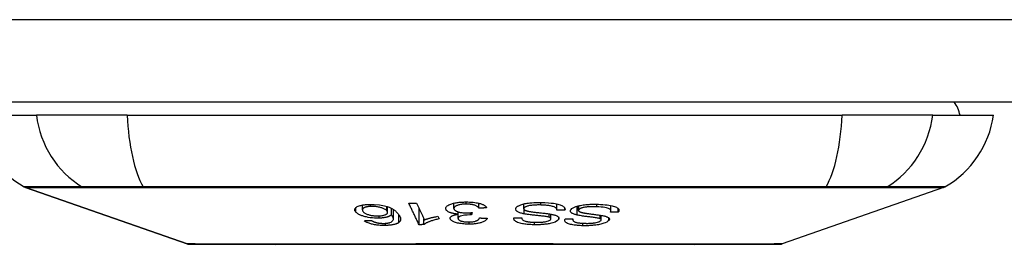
# Model space of a CAD drawing. Header units: inches. Extents: x 27 to 687, y 75 to 319.
# Tile 2 of 239: x 27.683 to 28.863, y 75.011 to 75.281. Entities that reach past the tile are written whole.
import ezdxf

# ---------------------------------------------------------------- set-up
doc = ezdxf.new("R2010")
doc.units = ezdxf.units.IN
doc.header["$MEASUREMENT"] = 0
doc.layers.add('Visible Edges(ANSI)', color=7, linetype='Continuous', lineweight=25)
doc.layers.add('Visible Tangent Edges(ANSI)', color=7, linetype='Continuous', lineweight=25)

msp = doc.modelspace()

# ---------------------------------------------------------------- linework, layer by layer
at = {"layer": 'Visible Edges(ANSI)'}
for p, q in [((92.5201, 75.1817), (26.9151, 75.1817)), ((27.6299, 75.166), (27.7026, 75.166)), ((27.8114, 75.166), (27.7026, 75.166)), ((27.8114, 75.166), (28.6688, 75.166)), ((28.7776, 75.166), (28.6688, 75.166)), ((28.7776, 75.166), (28.8503, 75.166)), ((27.8833, 75.0113), (27.6897, 75.079)), ((28.7904, 75.079), (28.5969, 75.0113)), ((28.0935, 75.0522), (28.0935, 75.058)), ((28.2033, 75.0539), (28.2033, 75.0603)), ((28.2333, 75.0541), (28.2333, 75.0602)), ((28.287, 75.0536), (28.287, 75.0593)), ((28.3269, 75.0519), (28.3269, 75.0593)), ((28.3527, 75.0515), (28.3527, 75.0571)), ((28.3915, 75.0509), (28.3915, 75.0574)), ((28.1238, 75.0491), (28.1238, 75.0561)), ((28.1283, 75.0462), (28.1283, 75.0542)), ((28.1307, 75.0412), (28.1307, 75.0527)), ((28.1615, 75.0344), (28.1615, 75.0537)), ((28.2082, 75.042), (28.2082, 75.0471)), ((28.2084, 75.0471), (28.2084, 75.0498)), ((28.225, 75.049), (28.2244, 75.0461)), ((28.2244, 75.0461), (28.2244, 75.0489)), ((28.3197, 75.0415), (28.3197, 75.0471)), ((28.3363, 75.0519), (28.3363, 75.054)), ((28.38, 75.0403), (28.38, 75.0456)), ((28.4004, 75.0495), (28.4004, 75.0537)), ((28.1674, 75.0345), (28.1674, 75.0413)), ((28.1842, 75.0445), (28.1857, 75.0414)), ((28.2847, 75.0424), (28.2847, 75.0427)), ((28.3458, 75.0402), (28.3458, 75.0415))]:
    msp.add_line(p, q, dxfattribs=at)
at = {"layer": 'Visible Edges(ANSI)', "flags": 128}
for points in [[(28.0856, 75.0496), (28.0851, 75.0501), (28.0848, 75.0507), (28.0846, 75.0512), (28.0844, 75.0517), (28.0844, 75.0523), (28.0844, 75.0528), (28.0846, 75.0533), (28.0848, 75.0538), (28.0851, 75.0543), (28.0856, 75.0549), (28.0864, 75.0555), (28.0874, 75.0561), (28.0885, 75.0566), (28.0897, 75.057), (28.0908, 75.0574), (28.0918, 75.0576), (28.0928, 75.0579), (28.0939, 75.0581), (28.095, 75.0582), (28.0961, 75.0584), (28.0973, 75.0585), (28.0985, 75.0586), (28.0998, 75.0587), (28.1011, 75.0588)], [(28.1011, 75.0588), (28.1076, 75.0588), (28.114, 75.0583), (28.1199, 75.0572), (28.1234, 75.0562), (28.1246, 75.0558), (28.1255, 75.0555), (28.1264, 75.0551), (28.1273, 75.0547), (28.1281, 75.0543), (28.1288, 75.0539), (28.1295, 75.0535), (28.1302, 75.0531), (28.1308, 75.0527), (28.1314, 75.0522), (28.132, 75.0518), (28.1326, 75.0514), (28.1331, 75.0509), (28.1336, 75.0505), (28.1341, 75.05), (28.1346, 75.0496), (28.135, 75.0492), (28.1354, 75.0487), (28.1358, 75.0483), (28.1362, 75.0478)], [(28.1493, 75.0601), (28.1497, 75.0601), (28.15, 75.0601), (28.1504, 75.0602), (28.1508, 75.0602), (28.1512, 75.0602), (28.1516, 75.0602), (28.1519, 75.0602), (28.1523, 75.0602), (28.1527, 75.0602), (28.1531, 75.0602), (28.1534, 75.0602), (28.1538, 75.0602), (28.1542, 75.0602), (28.1546, 75.0603), (28.155, 75.0603), (28.1553, 75.0603), (28.1557, 75.0603), (28.1561, 75.0603), (28.1565, 75.0603), (28.1569, 75.0603), (28.1572, 75.0603), (28.1576, 75.0603), (28.158, 75.0603), (28.1584, 75.0603)], [(28.1615, 75.0344), (28.161, 75.0355), (28.1605, 75.0365), (28.16, 75.0376), (28.1595, 75.0387), (28.159, 75.0398), (28.1584, 75.0408), (28.1579, 75.0419), (28.1574, 75.043), (28.1569, 75.0441), (28.1564, 75.0451), (28.1559, 75.0462), (28.1554, 75.0473), (28.1549, 75.0484), (28.1544, 75.0494), (28.1538, 75.0505), (28.1533, 75.0516), (28.1528, 75.0527), (28.1523, 75.0537), (28.1518, 75.0548), (28.1513, 75.0559), (28.1508, 75.0569), (28.1503, 75.058), (28.1498, 75.0591), (28.1493, 75.0601)], [(28.1584, 75.0603), (28.1588, 75.0595), (28.1592, 75.0587), (28.1595, 75.0578), (28.1599, 75.057), (28.1603, 75.0562), (28.1607, 75.0553), (28.1611, 75.0545), (28.1615, 75.0537), (28.1619, 75.0528), (28.1623, 75.052), (28.1627, 75.0511), (28.1631, 75.0503), (28.1635, 75.0495), (28.1639, 75.0486), (28.1643, 75.0478), (28.1647, 75.0469), (28.1651, 75.0461), (28.1655, 75.0453), (28.1659, 75.0444), (28.1663, 75.0436), (28.1667, 75.0427), (28.1671, 75.0419), (28.1675, 75.0411), (28.1679, 75.0402)], [(28.1935, 75.0536), (28.1935, 75.0543), (28.1937, 75.055), (28.194, 75.0556), (28.1945, 75.0563), (28.1952, 75.057), (28.1961, 75.0576), (28.1971, 75.0582), (28.1983, 75.0587), (28.1994, 75.0592), (28.2006, 75.0595), (28.2016, 75.0599), (28.2027, 75.0601), (28.2037, 75.0604), (28.2048, 75.0606), (28.206, 75.0609), (28.2072, 75.061), (28.2084, 75.0612), (28.2097, 75.0614), (28.211, 75.0615), (28.2123, 75.0616), (28.2136, 75.0617), (28.215, 75.0617), (28.2163, 75.0618), (28.2177, 75.0618)], [(28.218, 75.0591), (28.2168, 75.0591), (28.2156, 75.0591), (28.2144, 75.059), (28.2133, 75.0589), (28.2122, 75.0587), (28.2111, 75.0585), (28.2101, 75.0583), (28.2092, 75.0581), (28.2083, 75.0579), (28.2076, 75.0576), (28.2069, 75.0574), (28.2064, 75.0571), (28.2058, 75.0569), (28.2053, 75.0566), (28.2049, 75.0563), (28.2045, 75.0561), (28.2042, 75.0558), (28.2039, 75.0555), (28.2037, 75.0552), (28.2035, 75.0549), (28.2034, 75.0545), (28.2033, 75.0542), (28.2033, 75.0539), (28.2033, 75.0536)], [(28.2177, 75.0618), (28.2198, 75.0618), (28.222, 75.0617), (28.2241, 75.0616), (28.2262, 75.0614), (28.2282, 75.0612), (28.23, 75.0609), (28.2316, 75.0606), (28.233, 75.0603), (28.2341, 75.06), (28.2351, 75.0597), (28.2359, 75.0594), (28.2367, 75.0591), (28.2375, 75.0588), (28.2382, 75.0585), (28.2389, 75.0581), (28.2395, 75.0578), (28.2401, 75.0574), (28.2406, 75.057), (28.241, 75.0567), (28.2414, 75.0563), (28.2418, 75.0559), (28.242, 75.0555), (28.2423, 75.0551), (28.2425, 75.0547)], [(28.2333, 75.0541), (28.233, 75.0545), (28.2327, 75.0549), (28.2323, 75.0553), (28.2319, 75.0557), (28.2315, 75.056), (28.231, 75.0564), (28.2304, 75.0567), (28.2298, 75.0571), (28.2291, 75.0574), (28.2284, 75.0577), (28.2276, 75.058), (28.2268, 75.0582), (28.2261, 75.0584), (28.2254, 75.0585), (28.2247, 75.0586), (28.224, 75.0587), (28.2233, 75.0588), (28.2226, 75.0589), (28.2218, 75.059), (28.2211, 75.059), (28.2203, 75.0591), (28.2195, 75.0591), (28.2188, 75.0591), (28.218, 75.0591)], [(28.2776, 75.0541), (28.2778, 75.0545), (28.278, 75.0549), (28.2784, 75.0553), (28.2788, 75.0557), (28.2792, 75.0561), (28.2798, 75.0565), (28.2804, 75.0569), (28.281, 75.0572), (28.2818, 75.0576), (28.2826, 75.0579), (28.2835, 75.0583), (28.2846, 75.0587), (28.2858, 75.059), (28.2871, 75.0594), (28.2884, 75.0597), (28.2898, 75.0599), (28.2913, 75.0602), (28.2928, 75.0604), (28.2945, 75.0606), (28.2966, 75.0608), (28.2992, 75.061), (28.3022, 75.0611), (28.3052, 75.0612), (28.3081, 75.0611)], [(28.3074, 75.058), (28.3061, 75.0581), (28.3049, 75.0581), (28.3037, 75.0581), (28.3024, 75.058), (28.3012, 75.058), (28.2999, 75.0579), (28.2987, 75.0578), (28.2975, 75.0577), (28.2963, 75.0576), (28.2952, 75.0575), (28.294, 75.0573), (28.2929, 75.0571), (28.2919, 75.0568), (28.291, 75.0566), (28.2902, 75.0563), (28.2895, 75.056), (28.289, 75.0558), (28.2886, 75.0555), (28.2882, 75.0553), (28.2879, 75.0551), (28.2876, 75.0548), (28.2874, 75.0546), (28.2873, 75.0544), (28.2871, 75.0541)], [(28.3269, 75.0517), (28.3269, 75.0522), (28.3269, 75.0526), (28.3267, 75.053), (28.3265, 75.0535), (28.3263, 75.0539), (28.3259, 75.0543), (28.3255, 75.0547), (28.3249, 75.0551), (28.3242, 75.0554), (28.3234, 75.0558), (28.3225, 75.0561), (28.3215, 75.0564), (28.3204, 75.0567), (28.3193, 75.0569), (28.3182, 75.0571), (28.317, 75.0573), (28.3159, 75.0574), (28.3147, 75.0576), (28.3136, 75.0577), (28.3124, 75.0578), (28.3111, 75.0579), (28.3099, 75.058), (28.3086, 75.058), (28.3074, 75.058)], [(28.3081, 75.0611), (28.3125, 75.061), (28.3166, 75.0607), (28.32, 75.0604), (28.3227, 75.0601), (28.3247, 75.0598), (28.3263, 75.0594), (28.3278, 75.0591), (28.3292, 75.0587), (28.3306, 75.0583), (28.3317, 75.0578), (28.3328, 75.0573), (28.3336, 75.0569), (28.3343, 75.0564), (28.3349, 75.056), (28.3353, 75.0555), (28.3357, 75.0552), (28.3359, 75.0548), (28.3362, 75.0544), (28.3363, 75.054), (28.3364, 75.0536), (28.3365, 75.0532), (28.3365, 75.0528), (28.3364, 75.0523), (28.3363, 75.0519)], [(28.3437, 75.0527), (28.3448, 75.0537), (28.3462, 75.0546), (28.3478, 75.0554), (28.3495, 75.0561), (28.3509, 75.0565), (28.3522, 75.0569), (28.3537, 75.0573), (28.3552, 75.0576), (28.3568, 75.0579), (28.3584, 75.0582), (28.36, 75.0584), (28.3615, 75.0585), (28.363, 75.0587), (28.3643, 75.0588), (28.3656, 75.0588), (28.3668, 75.0589), (28.368, 75.059), (28.3693, 75.059), (28.3705, 75.059), (28.3717, 75.059), (28.373, 75.059), (28.3742, 75.059), (28.3754, 75.0589), (28.3766, 75.0589)], [(28.3766, 75.0589), (28.3792, 75.0588), (28.3819, 75.0586), (28.3845, 75.0584), (28.3869, 75.0581), (28.3892, 75.0578), (28.3912, 75.0575), (28.3929, 75.0571), (28.3944, 75.0567), (28.3958, 75.0563), (28.397, 75.0559), (28.3982, 75.0553), (28.399, 75.0548), (28.3998, 75.0543), (28.4003, 75.0538), (28.4007, 75.0534), (28.4009, 75.0529), (28.4011, 75.0525), (28.4012, 75.0521), (28.4012, 75.0517), (28.4012, 75.0513), (28.4011, 75.0508), (28.4009, 75.0504), (28.4007, 75.05), (28.4004, 75.0495)], [(28.1136, 75.0423), (28.1109, 75.0422), (28.1082, 75.0423), (28.1055, 75.0425), (28.1029, 75.0428), (28.1004, 75.0432), (28.0984, 75.0437), (28.0968, 75.044), (28.0957, 75.0443), (28.0948, 75.0446), (28.0939, 75.0449), (28.093, 75.0452), (28.0922, 75.0455), (28.0914, 75.0458), (28.0906, 75.0461), (28.0899, 75.0464), (28.0893, 75.0468), (28.0887, 75.0471), (28.0881, 75.0475), (28.0876, 75.0478), (28.0871, 75.0482), (28.0867, 75.0485), (28.0862, 75.0489), (28.0859, 75.0492), (28.0856, 75.0496)], [(28.1034, 75.0563), (28.1026, 75.0563), (28.1019, 75.0562), (28.1012, 75.0561), (28.1005, 75.0561), (28.0999, 75.056), (28.0992, 75.0559), (28.0986, 75.0557), (28.098, 75.0556), (28.0975, 75.0555), (28.097, 75.0553), (28.0965, 75.0551), (28.0961, 75.0549), (28.0957, 75.0548), (28.0953, 75.0546), (28.095, 75.0544), (28.0946, 75.0541), (28.0942, 75.0538), (28.0939, 75.0533), (28.0936, 75.0528), (28.0935, 75.0523), (28.0936, 75.0517), (28.0938, 75.0512), (28.0941, 75.0506), (28.0945, 75.0501)], [(28.0945, 75.0501), (28.0949, 75.0496), (28.0954, 75.0492), (28.0959, 75.0488), (28.0965, 75.0484), (28.0971, 75.048), (28.0979, 75.0476), (28.0987, 75.0472), (28.0997, 75.0468), (28.1007, 75.0465), (28.1016, 75.0462), (28.1025, 75.046), (28.1034, 75.0458), (28.1041, 75.0456), (28.1049, 75.0455), (28.1057, 75.0454), (28.1065, 75.0453), (28.1073, 75.0452), (28.1082, 75.0451), (28.109, 75.0451), (28.1098, 75.045), (28.1107, 75.045), (28.1115, 75.045), (28.1123, 75.045), (28.1131, 75.045)], [(28.123, 75.051), (28.1227, 75.0513), (28.1223, 75.0517), (28.1218, 75.0521), (28.1213, 75.0525), (28.1207, 75.0528), (28.12, 75.0532), (28.1193, 75.0536), (28.1186, 75.0539), (28.1177, 75.0542), (28.1169, 75.0546), (28.1159, 75.0548), (28.115, 75.0551), (28.1139, 75.0554), (28.1129, 75.0556), (28.1118, 75.0558), (28.1107, 75.0559), (28.1097, 75.0561), (28.1087, 75.0562), (28.1078, 75.0562), (28.1069, 75.0563), (28.106, 75.0563), (28.1051, 75.0563), (28.1043, 75.0563), (28.1034, 75.0563)], [(28.1131, 75.045), (28.1145, 75.0451), (28.1159, 75.0452), (28.1171, 75.0453), (28.1183, 75.0455), (28.1193, 75.0458), (28.1203, 75.0461), (28.121, 75.0464), (28.1216, 75.0466), (28.1221, 75.0469), (28.1225, 75.0471), (28.1228, 75.0474), (28.1231, 75.0476), (28.1233, 75.0479), (28.1235, 75.0481), (28.1237, 75.0484), (28.1238, 75.0487), (28.1238, 75.049), (28.1238, 75.0493), (28.1238, 75.0495), (28.1237, 75.0498), (28.1236, 75.0501), (28.1234, 75.0504), (28.1232, 75.0507), (28.123, 75.051)], [(28.1283, 75.0462), (28.1281, 75.046), (28.1278, 75.0458), (28.1276, 75.0456), (28.1273, 75.0453), (28.1269, 75.0451), (28.1266, 75.0449), (28.1262, 75.0447), (28.1258, 75.0445), (28.1253, 75.0443), (28.1249, 75.0441), (28.1243, 75.0439), (28.1238, 75.0437), (28.1231, 75.0436), (28.1224, 75.0434), (28.1217, 75.0432), (28.1209, 75.043), (28.1201, 75.0429), (28.1192, 75.0428), (28.1183, 75.0426), (28.1174, 75.0425), (28.1165, 75.0424), (28.1155, 75.0424), (28.1146, 75.0423), (28.1136, 75.0423)], [(28.1266, 75.037), (28.1279, 75.0376), (28.1289, 75.0382), (28.1297, 75.0389), (28.1302, 75.0396), (28.1306, 75.0402), (28.1307, 75.0408), (28.1307, 75.0413), (28.1307, 75.0417), (28.1307, 75.0419), (28.1306, 75.0422), (28.1305, 75.0425), (28.1304, 75.0428), (28.1303, 75.0431), (28.1302, 75.0434), (28.1301, 75.0437), (28.1299, 75.0439), (28.1297, 75.0442), (28.1296, 75.0445), (28.1294, 75.0448), (28.1292, 75.0451), (28.129, 75.0454), (28.1288, 75.0457), (28.1286, 75.046), (28.1283, 75.0462)], [(28.1362, 75.0478), (28.1366, 75.0473), (28.1369, 75.0468), (28.1373, 75.0463), (28.1376, 75.0459), (28.1379, 75.0454), (28.1382, 75.0449), (28.1385, 75.0444), (28.1387, 75.0439), (28.1389, 75.0434), (28.1391, 75.0429), (28.1392, 75.0425), (28.1393, 75.042), (28.1394, 75.0415), (28.1394, 75.0411), (28.1394, 75.0406), (28.1393, 75.0402), (28.1393, 75.0398), (28.1391, 75.0393), (28.1389, 75.0389), (28.1387, 75.0385), (28.1384, 75.0381), (28.138, 75.0377), (28.1376, 75.0373), (28.1371, 75.0369)], [(28.2084, 75.0471), (28.2076, 75.0472), (28.2068, 75.0472), (28.206, 75.0473), (28.2053, 75.0474), (28.2045, 75.0475), (28.2038, 75.0476), (28.2031, 75.0478), (28.2024, 75.0479), (28.2017, 75.0481), (28.201, 75.0482), (28.2004, 75.0484), (28.1998, 75.0486), (28.1992, 75.0488), (28.1986, 75.049), (28.198, 75.0492), (28.1972, 75.0496), (28.1965, 75.0499), (28.1958, 75.0504), (28.1951, 75.0509), (28.1946, 75.0514), (28.1942, 75.0519), (28.1939, 75.0525), (28.1936, 75.053), (28.1935, 75.0536)], [(28.1987, 75.0418), (28.1987, 75.0421), (28.1987, 75.0423), (28.1988, 75.0425), (28.1988, 75.0428), (28.1989, 75.043), (28.1991, 75.0432), (28.1992, 75.0435), (28.1994, 75.0437), (28.1996, 75.0439), (28.1998, 75.0441), (28.2001, 75.0444), (28.2004, 75.0446), (28.2008, 75.0448), (28.2013, 75.0451), (28.2018, 75.0453), (28.2023, 75.0456), (28.2029, 75.0458), (28.2036, 75.046), (28.2043, 75.0462), (28.2051, 75.0464), (28.2059, 75.0466), (28.2067, 75.0468), (28.2075, 75.047), (28.2084, 75.0471)], [(28.2033, 75.0536), (28.2033, 75.0533), (28.2034, 75.053), (28.2036, 75.0527), (28.2038, 75.0524), (28.204, 75.0521), (28.2043, 75.0518), (28.2046, 75.0516), (28.205, 75.0513), (28.2054, 75.051), (28.2059, 75.0508), (28.2064, 75.0505), (28.207, 75.0503), (28.2076, 75.0501), (28.2082, 75.0498), (28.209, 75.0496), (28.2099, 75.0494), (28.2108, 75.0492), (28.2118, 75.049), (28.2129, 75.0489), (28.214, 75.0487), (28.2152, 75.0487), (28.2163, 75.0486), (28.2175, 75.0486), (28.2186, 75.0486)], [(28.223, 75.0462), (28.2193, 75.046), (28.2158, 75.0457), (28.2128, 75.0451), (28.2111, 75.0446), (28.2106, 75.0445), (28.2103, 75.0443), (28.2101, 75.0442), (28.2098, 75.0441), (28.2096, 75.044), (28.2094, 75.0438), (28.2092, 75.0437), (28.209, 75.0436), (28.2089, 75.0434), (28.2087, 75.0433), (28.2086, 75.0431), (28.2085, 75.043), (28.2084, 75.0428), (28.2083, 75.0427), (28.2083, 75.0425), (28.2083, 75.0424), (28.2082, 75.0422), (28.2082, 75.042), (28.2082, 75.0419), (28.2082, 75.0417)], [(28.2186, 75.0486), (28.2189, 75.0486), (28.2192, 75.0486), (28.2194, 75.0486), (28.2197, 75.0486), (28.22, 75.0486), (28.2202, 75.0486), (28.2205, 75.0486), (28.2208, 75.0486), (28.221, 75.0486), (28.2213, 75.0487), (28.2216, 75.0487), (28.2219, 75.0487), (28.2221, 75.0487), (28.2224, 75.0487), (28.2227, 75.0487), (28.2229, 75.0488), (28.2232, 75.0488), (28.2235, 75.0488), (28.2237, 75.0488), (28.224, 75.0489), (28.2243, 75.0489), (28.2245, 75.0489), (28.2248, 75.0489), (28.225, 75.049)], [(28.2244, 75.0461), (28.2244, 75.0461), (28.2243, 75.0461), (28.2243, 75.0461), (28.2242, 75.0461), (28.2241, 75.0461), (28.2241, 75.0462), (28.224, 75.0462), (28.2239, 75.0462), (28.2239, 75.0462), (28.2238, 75.0462), (28.2238, 75.0462), (28.2237, 75.0462), (28.2236, 75.0462), (28.2236, 75.0462), (28.2235, 75.0462), (28.2234, 75.0462), (28.2234, 75.0462), (28.2233, 75.0462), (28.2233, 75.0462), (28.2232, 75.0462), (28.2231, 75.0462), (28.2231, 75.0462), (28.223, 75.0462), (28.223, 75.0462)], [(28.2425, 75.0547), (28.2421, 75.0547), (28.2417, 75.0546), (28.2413, 75.0546), (28.2409, 75.0546), (28.2406, 75.0546), (28.2402, 75.0545), (28.2398, 75.0545), (28.2394, 75.0545), (28.239, 75.0545), (28.2387, 75.0544), (28.2383, 75.0544), (28.2379, 75.0544), (28.2375, 75.0544), (28.2371, 75.0544), (28.2368, 75.0543), (28.2364, 75.0543), (28.236, 75.0543), (28.2356, 75.0543), (28.2352, 75.0542), (28.2349, 75.0542), (28.2345, 75.0542), (28.2341, 75.0542), (28.2337, 75.0541), (28.2333, 75.0541)], [(28.2876, 75.0474), (28.2865, 75.0476), (28.2855, 75.0479), (28.2844, 75.0481), (28.2835, 75.0484), (28.2825, 75.0487), (28.2817, 75.049), (28.2809, 75.0494), (28.2801, 75.0497), (28.2795, 75.0501), (28.2791, 75.0504), (28.2787, 75.0507), (28.2783, 75.051), (28.2781, 75.0513), (28.2779, 75.0515), (28.2777, 75.0518), (28.2776, 75.052), (28.2775, 75.0523), (28.2774, 75.0525), (28.2774, 75.0528), (28.2773, 75.0531), (28.2774, 75.0533), (28.2774, 75.0536), (28.2775, 75.0538), (28.2776, 75.0541)], [(28.2871, 75.0541), (28.2871, 75.0539), (28.287, 75.0536), (28.287, 75.0534), (28.2871, 75.0531), (28.2872, 75.0529), (28.2874, 75.0527), (28.2876, 75.0524), (28.2878, 75.0522), (28.2881, 75.052), (28.2884, 75.0518), (28.2887, 75.0517), (28.2891, 75.0515), (28.2894, 75.0514), (28.2898, 75.0513), (28.2902, 75.0511), (28.2906, 75.051), (28.291, 75.0509), (28.2915, 75.0508), (28.292, 75.0507), (28.2924, 75.0506), (28.2929, 75.0505), (28.2934, 75.0504), (28.2939, 75.0503), (28.2944, 75.0502)], [(28.3176, 75.0433), (28.317, 75.0435), (28.3161, 75.0437), (28.3151, 75.0439), (28.314, 75.0441), (28.3127, 75.0443), (28.3114, 75.0445), (28.3101, 75.0446), (28.3089, 75.0448), (28.3077, 75.0449), (28.3065, 75.0451), (28.3053, 75.0452), (28.3041, 75.0453), (28.3029, 75.0454), (28.3017, 75.0455), (28.3004, 75.0457), (28.2991, 75.0458), (28.2977, 75.046), (28.2963, 75.0461), (28.2948, 75.0463), (28.2932, 75.0465), (28.2917, 75.0467), (28.2902, 75.0469), (28.2889, 75.0472), (28.2876, 75.0474)], [(28.2944, 75.0502), (28.295, 75.0501), (28.2958, 75.05), (28.2967, 75.0499), (28.2976, 75.0498), (28.2987, 75.0496), (28.2998, 75.0495), (28.3009, 75.0494), (28.3021, 75.0492), (28.3033, 75.0491), (28.3046, 75.049), (28.3059, 75.0488), (28.3072, 75.0487), (28.3085, 75.0485), (28.3098, 75.0484), (28.311, 75.0482), (28.3122, 75.0481), (28.3134, 75.048), (28.3146, 75.0478), (28.3157, 75.0477), (28.3169, 75.0475), (28.318, 75.0474), (28.319, 75.0472), (28.32, 75.047), (28.3209, 75.0468)], [(28.3209, 75.0468), (28.3218, 75.0466), (28.3228, 75.0464), (28.3236, 75.0462), (28.3245, 75.0459), (28.3253, 75.0457), (28.326, 75.0454), (28.3267, 75.0451), (28.3272, 75.0448), (28.3277, 75.0445), (28.3281, 75.0442), (28.3284, 75.044), (28.3286, 75.0438), (28.3288, 75.0436), (28.3289, 75.0433), (28.3291, 75.0431), (28.3292, 75.0429), (28.3292, 75.0427), (28.3293, 75.0425), (28.3293, 75.0423), (28.3293, 75.0421), (28.3293, 75.0419), (28.3293, 75.0417), (28.3292, 75.0414), (28.3292, 75.0412)], [(28.3363, 75.0519), (28.3359, 75.0519), (28.3355, 75.0519), (28.3351, 75.0519), (28.3347, 75.0519), (28.3344, 75.0519), (28.334, 75.0519), (28.3336, 75.0519), (28.3332, 75.0519), (28.3328, 75.0518), (28.3324, 75.0518), (28.332, 75.0518), (28.3316, 75.0518), (28.3312, 75.0518), (28.3308, 75.0518), (28.3304, 75.0518), (28.33, 75.0518), (28.3297, 75.0518), (28.3293, 75.0518), (28.3289, 75.0518), (28.3285, 75.0518), (28.3281, 75.0518), (28.3277, 75.0517), (28.3273, 75.0517), (28.3269, 75.0517)], [(28.351, 75.046), (28.35, 75.0462), (28.349, 75.0465), (28.3481, 75.0468), (28.3473, 75.0471), (28.3465, 75.0474), (28.3458, 75.0477), (28.3451, 75.048), (28.3445, 75.0484), (28.3441, 75.0487), (28.3437, 75.049), (28.3435, 75.0493), (28.3433, 75.0496), (28.3431, 75.0499), (28.343, 75.0502), (28.343, 75.0504), (28.3429, 75.0507), (28.3429, 75.0509), (28.343, 75.0512), (28.343, 75.0514), (28.3431, 75.0517), (28.3432, 75.0519), (28.3434, 75.0522), (28.3435, 75.0524), (28.3437, 75.0527)], [(28.3787, 75.0416), (28.3781, 75.0418), (28.3774, 75.042), (28.3765, 75.0422), (28.3755, 75.0424), (28.3743, 75.0426), (28.3731, 75.0428), (28.3719, 75.043), (28.3708, 75.0431), (28.3696, 75.0433), (28.3685, 75.0434), (28.3673, 75.0436), (28.3662, 75.0437), (28.3651, 75.0438), (28.3639, 75.044), (28.3628, 75.0441), (28.3615, 75.0443), (28.3603, 75.0444), (28.3589, 75.0446), (28.3575, 75.0448), (28.3561, 75.045), (28.3547, 75.0453), (28.3533, 75.0455), (28.3521, 75.0457), (28.351, 75.046)], [(28.3532, 75.0525), (28.353, 75.0523), (28.3528, 75.052), (28.3528, 75.0518), (28.3527, 75.0515), (28.3527, 75.0513), (28.3528, 75.051), (28.353, 75.0508), (28.3531, 75.0506), (28.3534, 75.0504), (28.3536, 75.0502), (28.3539, 75.0501), (28.3541, 75.0499), (28.3544, 75.0498), (28.3547, 75.0497), (28.3551, 75.0495), (28.3554, 75.0494), (28.3558, 75.0493), (28.3562, 75.0492), (28.3566, 75.0491), (28.357, 75.049), (28.3574, 75.0489), (28.3578, 75.0488), (28.3583, 75.0487), (28.3587, 75.0486)], [(28.3746, 75.0559), (28.3728, 75.056), (28.3711, 75.056), (28.3693, 75.056), (28.3675, 75.056), (28.3658, 75.0559), (28.3644, 75.0558), (28.3632, 75.0557), (28.3621, 75.0556), (28.3611, 75.0554), (28.3601, 75.0553), (28.3591, 75.0551), (28.3582, 75.0549), (28.3574, 75.0547), (28.3566, 75.0545), (28.356, 75.0542), (28.3555, 75.054), (28.3551, 75.0538), (28.3547, 75.0537), (28.3544, 75.0535), (28.3541, 75.0533), (28.3538, 75.0531), (28.3535, 75.0529), (28.3533, 75.0527), (28.3532, 75.0525)], [(28.3587, 75.0486), (28.3593, 75.0485), (28.36, 75.0484), (28.3608, 75.0482), (28.3617, 75.0481), (28.3626, 75.048), (28.3637, 75.0478), (28.3647, 75.0477), (28.3659, 75.0475), (28.367, 75.0474), (28.3682, 75.0472), (28.3694, 75.0471), (28.3706, 75.0469), (28.3718, 75.0467), (28.373, 75.0466), (28.3742, 75.0464), (28.3753, 75.0463), (28.3764, 75.0461), (28.3775, 75.046), (28.3785, 75.0458), (28.3796, 75.0456), (28.3806, 75.0455), (28.3816, 75.0453), (28.3825, 75.0451), (28.3833, 75.0449)], [(28.3911, 75.0495), (28.3912, 75.0498), (28.3913, 75.05), (28.3914, 75.0502), (28.3914, 75.0505), (28.3915, 75.0507), (28.3915, 75.0509), (28.3915, 75.0512), (28.3914, 75.0514), (28.3914, 75.0516), (28.3913, 75.0519), (28.3911, 75.0521), (28.391, 75.0523), (28.3908, 75.0525), (28.3905, 75.0528), (28.3901, 75.0531), (28.3895, 75.0534), (28.3887, 75.0537), (28.3876, 75.0541), (28.3862, 75.0545), (28.3844, 75.0549), (28.3822, 75.0553), (28.3798, 75.0556), (28.3772, 75.0558), (28.3746, 75.0559)], [(28.3833, 75.0449), (28.3841, 75.0447), (28.3849, 75.0445), (28.3857, 75.0443), (28.3864, 75.044), (28.387, 75.0437), (28.3876, 75.0435), (28.3881, 75.0432), (28.3886, 75.0429), (28.3889, 75.0426), (28.3892, 75.0424), (28.3893, 75.0421), (28.3895, 75.0419), (28.3896, 75.0417), (28.3896, 75.0415), (28.3897, 75.0413), (28.3897, 75.0411), (28.3897, 75.0409), (28.3897, 75.0407), (28.3896, 75.0405), (28.3895, 75.0403), (28.3894, 75.0401), (28.3893, 75.0399), (28.3892, 75.0396), (28.389, 75.0394)], [(28.4004, 75.0495), (28.4, 75.0495), (28.3996, 75.0495), (28.3992, 75.0495), (28.3988, 75.0495), (28.3984, 75.0495), (28.3981, 75.0495), (28.3977, 75.0495), (28.3973, 75.0495), (28.3969, 75.0495), (28.3965, 75.0495), (28.3961, 75.0495), (28.3957, 75.0495), (28.3954, 75.0495), (28.395, 75.0495), (28.3946, 75.0495), (28.3942, 75.0495), (28.3938, 75.0495), (28.3934, 75.0495), (28.3931, 75.0495), (28.3927, 75.0495), (28.3923, 75.0495), (28.3919, 75.0495), (28.3915, 75.0495), (28.3911, 75.0495)], [(28.0957, 75.0392), (28.0961, 75.0392), (28.0964, 75.0392), (28.0968, 75.0392), (28.0971, 75.0393), (28.0975, 75.0393), (28.0979, 75.0393), (28.0982, 75.0393), (28.0986, 75.0393), (28.0989, 75.0393), (28.0993, 75.0394), (28.0996, 75.0394), (28.1, 75.0394), (28.1004, 75.0394), (28.1007, 75.0394), (28.1011, 75.0394), (28.1014, 75.0395), (28.1018, 75.0395), (28.1021, 75.0395), (28.1025, 75.0395), (28.1029, 75.0395), (28.1032, 75.0396), (28.1036, 75.0396), (28.1039, 75.0396), (28.1043, 75.0396)], [(28.1214, 75.0335), (28.1201, 75.0335), (28.1187, 75.0335), (28.1174, 75.0335), (28.1161, 75.0336), (28.1147, 75.0336), (28.1134, 75.0337), (28.1121, 75.0339), (28.1107, 75.034), (28.1095, 75.0342), (28.1082, 75.0344), (28.107, 75.0347), (28.1058, 75.0349), (28.1046, 75.0352), (28.1035, 75.0355), (28.1025, 75.0358), (28.1015, 75.0361), (28.1006, 75.0365), (28.0997, 75.0369), (28.0989, 75.0372), (28.0981, 75.0376), (28.0975, 75.038), (28.0968, 75.0384), (28.0962, 75.0388), (28.0957, 75.0392)], [(28.1043, 75.0396), (28.1045, 75.0395), (28.1046, 75.0394), (28.1048, 75.0393), (28.105, 75.0392), (28.1052, 75.039), (28.1054, 75.0389), (28.1056, 75.0388), (28.1058, 75.0387), (28.106, 75.0386), (28.1062, 75.0385), (28.1065, 75.0384), (28.1067, 75.0383), (28.1069, 75.0382), (28.1072, 75.0381), (28.1074, 75.0379), (28.1076, 75.0378), (28.1079, 75.0377), (28.1081, 75.0376), (28.1084, 75.0375), (28.1087, 75.0375), (28.1089, 75.0374), (28.1092, 75.0373), (28.1095, 75.0372), (28.1098, 75.0371)], [(28.1098, 75.0371), (28.1102, 75.037), (28.1106, 75.0369), (28.111, 75.0368), (28.1114, 75.0367), (28.1118, 75.0367), (28.1122, 75.0366), (28.1126, 75.0365), (28.113, 75.0364), (28.1134, 75.0364), (28.1138, 75.0363), (28.1142, 75.0363), (28.1147, 75.0362), (28.1151, 75.0362), (28.1155, 75.0361), (28.1159, 75.0361), (28.1164, 75.0361), (28.1168, 75.036), (28.1172, 75.036), (28.1177, 75.036), (28.1181, 75.036), (28.1185, 75.036), (28.119, 75.036), (28.1194, 75.036), (28.1198, 75.036)], [(28.1198, 75.036), (28.1202, 75.036), (28.1205, 75.036), (28.1208, 75.036), (28.1211, 75.0361), (28.1215, 75.0361), (28.1218, 75.0361), (28.1221, 75.0361), (28.1224, 75.0362), (28.1227, 75.0362), (28.123, 75.0362), (28.1233, 75.0363), (28.1236, 75.0363), (28.1239, 75.0364), (28.1242, 75.0364), (28.1244, 75.0365), (28.1247, 75.0365), (28.125, 75.0366), (28.1252, 75.0366), (28.1254, 75.0367), (28.1257, 75.0368), (28.1259, 75.0368), (28.1261, 75.0369), (28.1264, 75.037), (28.1266, 75.037)], [(28.1371, 75.0369), (28.1368, 75.0367), (28.1364, 75.0364), (28.136, 75.0362), (28.1355, 75.036), (28.135, 75.0358), (28.1345, 75.0356), (28.134, 75.0353), (28.1335, 75.0352), (28.1329, 75.035), (28.1322, 75.0348), (28.1316, 75.0346), (28.1309, 75.0345), (28.1302, 75.0343), (28.1295, 75.0342), (28.1288, 75.0341), (28.128, 75.034), (28.1272, 75.0339), (28.1264, 75.0338), (28.1256, 75.0337), (28.1248, 75.0337), (28.1239, 75.0336), (28.1231, 75.0336), (28.1222, 75.0335), (28.1214, 75.0335)], [(28.1674, 75.0345), (28.1671, 75.0345), (28.1669, 75.0345), (28.1666, 75.0345), (28.1664, 75.0345), (28.1661, 75.0345), (28.1659, 75.0345), (28.1656, 75.0345), (28.1654, 75.0345), (28.1652, 75.0345), (28.1649, 75.0345), (28.1647, 75.0345), (28.1644, 75.0344), (28.1642, 75.0344), (28.1639, 75.0344), (28.1637, 75.0344), (28.1634, 75.0344), (28.1632, 75.0344), (28.163, 75.0344), (28.1627, 75.0344), (28.1625, 75.0344), (28.1622, 75.0344), (28.162, 75.0344), (28.1617, 75.0344), (28.1615, 75.0344)], [(28.1857, 75.0414), (28.1842, 75.0411), (28.1828, 75.0408), (28.1816, 75.0405), (28.1803, 75.0401), (28.1792, 75.0398), (28.1781, 75.0395), (28.1771, 75.0392), (28.1762, 75.0389), (28.1753, 75.0386), (28.1745, 75.0383), (28.1738, 75.038), (28.1731, 75.0378), (28.1724, 75.0375), (28.1718, 75.0372), (28.1713, 75.037), (28.1707, 75.0367), (28.1702, 75.0365), (28.1697, 75.0362), (28.1692, 75.0359), (28.1688, 75.0356), (28.1684, 75.0354), (28.168, 75.0351), (28.1677, 75.0348), (28.1674, 75.0345)], [(28.1679, 75.0402), (28.1683, 75.0404), (28.1687, 75.0406), (28.1691, 75.0407), (28.1696, 75.0409), (28.17, 75.041), (28.1705, 75.0412), (28.171, 75.0413), (28.1715, 75.0415), (28.172, 75.0416), (28.1725, 75.0418), (28.173, 75.0419), (28.1735, 75.0421), (28.174, 75.0422), (28.1745, 75.0423), (28.1751, 75.0425), (28.1758, 75.0427), (28.1766, 75.0429), (28.1775, 75.0431), (28.1785, 75.0433), (28.1795, 75.0435), (28.1806, 75.0438), (28.1818, 75.044), (28.183, 75.0443), (28.1842, 75.0445)], [(28.2216, 75.035), (28.2199, 75.035), (28.2183, 75.0351), (28.2167, 75.0352), (28.2151, 75.0353), (28.2135, 75.0355), (28.212, 75.0357), (28.2104, 75.0359), (28.209, 75.0362), (28.2076, 75.0364), (28.2063, 75.0368), (28.2051, 75.0371), (28.204, 75.0375), (28.203, 75.0379), (28.2022, 75.0383), (28.2015, 75.0387), (28.201, 75.039), (28.2005, 75.0394), (28.2001, 75.0397), (28.1997, 75.0401), (28.1994, 75.0404), (28.1991, 75.0408), (28.199, 75.0411), (28.1988, 75.0415), (28.1987, 75.0418)], [(28.2082, 75.0417), (28.2083, 75.0415), (28.2084, 75.0412), (28.2085, 75.0409), (28.2087, 75.0407), (28.209, 75.0404), (28.2092, 75.0402), (28.2096, 75.0399), (28.21, 75.0397), (28.2104, 75.0394), (28.2109, 75.0392), (28.2114, 75.039), (28.212, 75.0388), (28.2126, 75.0386), (28.2133, 75.0385), (28.214, 75.0383), (28.2147, 75.0382), (28.2154, 75.038), (28.2162, 75.0379), (28.217, 75.0378), (28.2178, 75.0378), (28.2186, 75.0377), (28.2194, 75.0377), (28.2202, 75.0377), (28.2211, 75.0377)], [(28.2211, 75.0377), (28.2224, 75.0377), (28.2236, 75.0378), (28.2249, 75.0379), (28.2261, 75.038), (28.2272, 75.0382), (28.2282, 75.0384), (28.229, 75.0387), (28.2297, 75.0389), (28.2302, 75.0391), (28.2307, 75.0393), (28.2311, 75.0395), (28.2315, 75.0397), (28.2318, 75.0399), (28.2322, 75.0401), (28.2324, 75.0403), (28.2327, 75.0406), (28.233, 75.0408), (28.2332, 75.041), (28.2334, 75.0413), (28.2335, 75.0415), (28.2337, 75.0418), (28.2338, 75.042), (28.2339, 75.0423), (28.234, 75.0425)], [(28.2432, 75.0421), (28.243, 75.0415), (28.2426, 75.0409), (28.2421, 75.0403), (28.2416, 75.0398), (28.2409, 75.0392), (28.2401, 75.0387), (28.2392, 75.0382), (28.2383, 75.0377), (28.2373, 75.0374), (28.2364, 75.037), (28.2355, 75.0367), (28.2346, 75.0365), (28.2337, 75.0363), (28.2327, 75.0361), (28.2317, 75.0359), (28.2307, 75.0357), (28.2296, 75.0355), (28.2285, 75.0354), (28.2274, 75.0353), (28.2262, 75.0352), (28.2251, 75.0351), (28.2239, 75.0351), (28.2228, 75.0351), (28.2216, 75.035)], [(28.234, 75.0425), (28.2343, 75.0425), (28.2347, 75.0425), (28.2351, 75.0425), (28.2355, 75.0425), (28.2359, 75.0424), (28.2363, 75.0424), (28.2367, 75.0424), (28.237, 75.0424), (28.2374, 75.0424), (28.2378, 75.0424), (28.2382, 75.0423), (28.2386, 75.0423), (28.239, 75.0423), (28.2394, 75.0423), (28.2398, 75.0423), (28.2401, 75.0422), (28.2405, 75.0422), (28.2409, 75.0422), (28.2413, 75.0422), (28.2417, 75.0422), (28.2421, 75.0422), (28.2425, 75.0421), (28.2428, 75.0421), (28.2432, 75.0421)], [(28.3001, 75.0343), (28.2985, 75.0343), (28.297, 75.0344), (28.2955, 75.0345), (28.294, 75.0345), (28.2925, 75.0346), (28.2911, 75.0348), (28.2897, 75.0349), (28.2883, 75.0351), (28.2869, 75.0353), (28.2856, 75.0355), (28.2841, 75.0358), (28.2826, 75.0362), (28.281, 75.0367), (28.2796, 75.0372), (28.2783, 75.0378), (28.2774, 75.0384), (28.2766, 75.0389), (28.2761, 75.0395), (28.2757, 75.04), (28.2754, 75.0405), (28.2752, 75.0411), (28.2751, 75.0416), (28.2751, 75.0421), (28.2752, 75.0427)], [(28.2752, 75.0427), (28.2756, 75.0427), (28.276, 75.0427), (28.2764, 75.0427), (28.2768, 75.0427), (28.2772, 75.0427), (28.2776, 75.0427), (28.278, 75.0427), (28.2784, 75.0427), (28.2788, 75.0427), (28.2792, 75.0427), (28.2796, 75.0427), (28.28, 75.0427), (28.2804, 75.0427), (28.2808, 75.0427), (28.2812, 75.0427), (28.2816, 75.0427), (28.2819, 75.0427), (28.2823, 75.0427), (28.2827, 75.0427), (28.2831, 75.0427), (28.2835, 75.0427), (28.2839, 75.0427), (28.2843, 75.0427), (28.2847, 75.0427)], [(28.2847, 75.0427), (28.2847, 75.0421), (28.2848, 75.0415), (28.2851, 75.041), (28.2855, 75.0405), (28.2861, 75.0399), (28.2869, 75.0395), (28.2878, 75.039), (28.2887, 75.0387), (28.2894, 75.0385), (28.2901, 75.0383), (28.2907, 75.0382), (28.2914, 75.0381), (28.2921, 75.0379), (28.2929, 75.0378), (28.2936, 75.0377), (28.2944, 75.0377), (28.2952, 75.0376), (28.296, 75.0375), (28.2968, 75.0375), (28.2976, 75.0374), (28.2984, 75.0374), (28.2992, 75.0374), (28.3001, 75.0373), (28.3009, 75.0373)], [(28.3292, 75.0412), (28.3276, 75.0393), (28.3246, 75.0376), (28.3218, 75.0366), (28.3203, 75.0362), (28.3189, 75.0359), (28.3175, 75.0356), (28.3162, 75.0354), (28.315, 75.0352), (28.314, 75.0351), (28.3131, 75.035), (28.3122, 75.0349), (28.3113, 75.0348), (28.3104, 75.0347), (28.3094, 75.0346), (28.3085, 75.0345), (28.3076, 75.0345), (28.3066, 75.0344), (28.3057, 75.0344), (28.3047, 75.0343), (28.3038, 75.0343), (28.3029, 75.0343), (28.3019, 75.0343), (28.301, 75.0343), (28.3001, 75.0343)], [(28.3009, 75.0373), (28.3015, 75.0373), (28.3022, 75.0373), (28.3029, 75.0373), (28.3035, 75.0373), (28.3042, 75.0373), (28.3048, 75.0373), (28.3055, 75.0374), (28.3062, 75.0374), (28.3068, 75.0374), (28.3075, 75.0374), (28.3082, 75.0375), (28.3088, 75.0375), (28.3095, 75.0376), (28.3101, 75.0376), (28.3108, 75.0377), (28.3114, 75.0378), (28.312, 75.0379), (28.3127, 75.038), (28.3138, 75.0382), (28.3153, 75.0386), (28.3169, 75.0391), (28.3182, 75.0397), (28.3191, 75.0403), (28.3196, 75.041)], [(28.3196, 75.041), (28.3196, 75.0411), (28.3197, 75.0412), (28.3197, 75.0413), (28.3197, 75.0414), (28.3197, 75.0416), (28.3197, 75.0417), (28.3197, 75.0418), (28.3196, 75.0419), (28.3196, 75.042), (28.3196, 75.0421), (28.3195, 75.0422), (28.3194, 75.0423), (28.3193, 75.0424), (28.3192, 75.0425), (28.3191, 75.0426), (28.319, 75.0427), (28.3189, 75.0428), (28.3187, 75.0428), (28.3186, 75.0429), (28.3184, 75.043), (28.3182, 75.0431), (28.318, 75.0432), (28.3178, 75.0433), (28.3176, 75.0433)], [(28.3578, 75.0332), (28.3562, 75.0332), (28.3547, 75.0333), (28.3531, 75.0334), (28.3516, 75.0335), (28.3501, 75.0337), (28.3487, 75.0338), (28.3473, 75.034), (28.3459, 75.0342), (28.3446, 75.0345), (28.3432, 75.0348), (28.3419, 75.0351), (28.3406, 75.0355), (28.3394, 75.036), (28.3384, 75.0366), (28.3376, 75.0371), (28.337, 75.0376), (28.3366, 75.0382), (28.3364, 75.0387), (28.3362, 75.0391), (28.3361, 75.0396), (28.3362, 75.0401), (28.3363, 75.0406), (28.3366, 75.0411), (28.3369, 75.0416)], [(28.3369, 75.0416), (28.3373, 75.0416), (28.3376, 75.0416), (28.338, 75.0416), (28.3384, 75.0416), (28.3388, 75.0416), (28.3392, 75.0416), (28.3396, 75.0416), (28.34, 75.0416), (28.3404, 75.0416), (28.3408, 75.0415), (28.3411, 75.0415), (28.3415, 75.0415), (28.3419, 75.0415), (28.3423, 75.0415), (28.3427, 75.0415), (28.3431, 75.0415), (28.3435, 75.0415), (28.3439, 75.0415), (28.3443, 75.0415), (28.3446, 75.0415), (28.345, 75.0415), (28.3454, 75.0415), (28.3458, 75.0415), (28.3462, 75.0415)], [(28.3462, 75.0415), (28.346, 75.041), (28.3459, 75.0406), (28.3459, 75.0401), (28.3459, 75.0397), (28.3461, 75.0393), (28.3464, 75.0389), (28.3468, 75.0385), (28.3473, 75.0381), (28.348, 75.0378), (28.3487, 75.0375), (28.3494, 75.0373), (28.3501, 75.0371), (28.3508, 75.0369), (28.3515, 75.0368), (28.3523, 75.0367), (28.3531, 75.0366), (28.3539, 75.0365), (28.3547, 75.0364), (28.3555, 75.0363), (28.3564, 75.0362), (28.3572, 75.0362), (28.3581, 75.0361), (28.359, 75.0361), (28.3599, 75.0361)], [(28.389, 75.0394), (28.3879, 75.0385), (28.3865, 75.0375), (28.3848, 75.0367), (28.3832, 75.0362), (28.382, 75.0357), (28.3807, 75.0354), (28.3794, 75.035), (28.378, 75.0347), (28.3765, 75.0344), (28.3751, 75.0342), (28.3736, 75.034), (28.3722, 75.0338), (28.3708, 75.0337), (28.3695, 75.0335), (28.3683, 75.0334), (28.3671, 75.0334), (28.3659, 75.0333), (28.3648, 75.0332), (28.3636, 75.0332), (28.3624, 75.0332), (28.3613, 75.0332), (28.3601, 75.0332), (28.359, 75.0332), (28.3578, 75.0332)], [(28.3599, 75.0361), (28.3606, 75.0361), (28.3613, 75.0361), (28.362, 75.036), (28.3627, 75.036), (28.3634, 75.036), (28.3642, 75.036), (28.3649, 75.0361), (28.3656, 75.0361), (28.3664, 75.0361), (28.3671, 75.0361), (28.3678, 75.0362), (28.3686, 75.0362), (28.3693, 75.0363), (28.3701, 75.0364), (28.3708, 75.0365), (28.3717, 75.0366), (28.3728, 75.0368), (28.374, 75.037), (28.3753, 75.0373), (28.3765, 75.0377), (28.3775, 75.038), (28.3784, 75.0385), (28.3791, 75.0389), (28.3796, 75.0394)], [(28.3796, 75.0394), (28.3797, 75.0395), (28.3798, 75.0396), (28.3798, 75.0397), (28.3799, 75.0398), (28.3799, 75.0399), (28.38, 75.04), (28.38, 75.0401), (28.38, 75.0402), (28.38, 75.0403), (28.38, 75.0404), (28.38, 75.0405), (28.3799, 75.0406), (28.3799, 75.0407), (28.3798, 75.0408), (28.3798, 75.0409), (28.3797, 75.041), (28.3796, 75.041), (28.3795, 75.0411), (28.3794, 75.0412), (28.3793, 75.0413), (28.3791, 75.0414), (28.379, 75.0415), (28.3788, 75.0415), (28.3787, 75.0416)], [(27.8849, 75.011), (27.8853, 75.011), (27.8866, 75.011), (27.8887, 75.011), (27.8917, 75.011), (27.8955, 75.011), (27.9002, 75.011), (27.9057, 75.011), (27.9119, 75.011), (27.9189, 75.0109), (27.9268, 75.0109), (27.9354, 75.0109), (27.9447, 75.0109), (27.9548, 75.0109), (27.9656, 75.0109), (27.977, 75.0109), (27.989, 75.0108), (28.0016, 75.0109), (28.0147, 75.0109), (28.0284, 75.0109), (28.0427, 75.0109), (28.0574, 75.0109), (28.0726, 75.0109), (28.0882, 75.0109), (28.1043, 75.011), (28.1206, 75.011), (28.1372, 75.011), (28.154, 75.011), (28.1709, 75.011), (28.1881, 75.011), (28.2054, 75.011), (28.2229, 75.011), (28.2404, 75.011), (28.2579, 75.011), (28.2753, 75.011), (28.2926, 75.011), (28.3097, 75.011), (28.3267, 75.011), (28.3435, 75.011), (28.3602, 75.011), (28.3765, 75.011), (28.3925, 75.0109), (28.4081, 75.0109), (28.4232, 75.0109), (28.4379, 75.0109), (28.4521, 75.0109), (28.4658, 75.0109), (28.479, 75.0109), (28.4915, 75.0108), (28.5035, 75.0109), (28.5148, 75.0109), (28.5255, 75.0109), (28.5355, 75.0109), (28.5448, 75.0109), (28.5533, 75.0109), (28.5612, 75.0109), (28.5683, 75.011), (28.5746, 75.011), (28.58, 75.011), (28.5847, 75.011), (28.5885, 75.011), (28.5914, 75.011), (28.5936, 75.011), (28.5949, 75.011), (28.5953, 75.011)]]:
    msp.add_lwpolyline(points, dxfattribs=at)
at = {"layer": 'Visible Edges(ANSI)'}
for centre, radius, start, end in [((28.7716, 75.1581), 0.0394, 11.537, 36.8699), ((27.7468, 75.1823), 0.1181, 187.9413, 240.1831), ((28.7333, 75.1823), 0.1181, 299.8169, 352.0587), ((27.693, 75.0883), 0.00984, 240.1831, 250.71), ((28.7872, 75.0883), 0.00984, 289.29, 299.8169), ((27.8849, 75.016), 0.00492, 250.71, 269.8269), ((28.5953, 75.016), 0.00492, 270.1731, 289.29)]:
    msp.add_arc(centre, radius, start, end, dxfattribs=at)
at = {"layer": 'Visible Tangent Edges(ANSI)'}
for p, q in [((26.9151, 75.2807), (92.5201, 75.2807)), ((27.6897, 75.079), (27.8833, 75.0113)), ((27.7594, 75.079), (27.7595, 75.079)), ((27.8313, 75.079), (27.8318, 75.079)), ((28.6484, 75.079), (28.6489, 75.079)), ((28.7206, 75.079), (28.7208, 75.079)), ((28.1034, 75.0563), (28.1034, 75.0589)), ((28.218, 75.0591), (28.218, 75.0618)), ((28.2871, 75.0541), (28.2871, 75.0594)), ((28.3074, 75.058), (28.3074, 75.0611)), ((28.3532, 75.0525), (28.3532, 75.0572)), ((28.3746, 75.0559), (28.3746, 75.059)), ((28.0856, 75.0496), (28.0856, 75.0548)), ((28.1136, 75.0423), (28.1136, 75.045)), ((28.123, 75.051), (28.123, 75.0564)), ((28.1371, 75.0369), (28.1371, 75.0466)), ((28.1935, 75.0536), (28.1935, 75.0544)), ((28.223, 75.0462), (28.223, 75.0488)), ((28.2876, 75.0474), (28.2876, 75.0524)), ((28.3176, 75.0433), (28.3176, 75.0474)), ((28.351, 75.046), (28.351, 75.0566)), ((28.3787, 75.0416), (28.3787, 75.0458)), ((28.1214, 75.0335), (28.1214, 75.0361)), ((28.1987, 75.0418), (28.1987, 75.0424)), ((28.2216, 75.035), (28.2216, 75.0377)), ((28.3001, 75.0343), (28.3001, 75.0373)), ((28.3292, 75.0412), (28.3292, 75.043)), ((28.3578, 75.0332), (28.3578, 75.0362)), ((28.389, 75.0394), (28.389, 75.0425))]:
    msp.add_line(p, q, dxfattribs=at)
at = {"layer": 'Visible Tangent Edges(ANSI)', "flags": 128}
for points in [[(27.7573, 75.08), (27.7517, 75.08), (27.7463, 75.08), (27.7412, 75.08), (27.7363, 75.0799), (27.7316, 75.0799), (27.7272, 75.0799), (27.723, 75.0799), (27.719, 75.0799), (27.7153, 75.0799), (27.7118, 75.0799), (27.7085, 75.0799), (27.7055, 75.0799), (27.7027, 75.0799), (27.7002, 75.0798), (27.6979, 75.0798), (27.6958, 75.0798), (27.694, 75.0798), (27.6924, 75.0798), (27.6911, 75.0798), (27.69, 75.0798), (27.6892, 75.0798), (27.6886, 75.0798), (27.6882, 75.0798), (27.6881, 75.0798)], [(27.6897, 75.079), (27.6899, 75.079), (27.6902, 75.079), (27.6908, 75.079), (27.6917, 75.079), (27.6928, 75.079), (27.6941, 75.079), (27.6957, 75.079), (27.6975, 75.079), (27.6996, 75.079), (27.7019, 75.079), (27.7045, 75.079), (27.7073, 75.079), (27.7103, 75.079), (27.7136, 75.079), (27.7172, 75.079), (27.7209, 75.079), (27.7249, 75.079), (27.7291, 75.079), (27.7336, 75.079), (27.7383, 75.079), (27.7432, 75.079), (27.7484, 75.079), (27.7537, 75.079), (27.7594, 75.079)], [(27.8305, 75.08), (27.8263, 75.08), (27.8222, 75.08), (27.8181, 75.08), (27.8141, 75.08), (27.8102, 75.08), (27.8064, 75.0801), (27.8026, 75.0801), (27.799, 75.0801), (27.7954, 75.0801), (27.792, 75.0801), (27.7887, 75.0801), (27.7854, 75.0801), (27.7823, 75.0801), (27.7794, 75.0801), (27.7765, 75.0801), (27.7738, 75.0801), (27.7712, 75.0801), (27.7688, 75.0801), (27.7665, 75.08), (27.7643, 75.08), (27.7623, 75.08), (27.7605, 75.08), (27.7588, 75.08), (27.7573, 75.08)], [(27.7595, 75.079), (27.7611, 75.079), (27.7628, 75.079), (27.7646, 75.079), (27.7666, 75.079), (27.7687, 75.079), (27.771, 75.079), (27.7734, 75.079), (27.7759, 75.079), (27.7786, 75.079), (27.7814, 75.079), (27.7843, 75.079), (27.7873, 75.079), (27.7905, 75.079), (27.7937, 75.079), (27.7971, 75.079), (27.8005, 75.079), (27.8041, 75.079), (27.8077, 75.079), (27.8115, 75.079), (27.8153, 75.079), (27.8192, 75.079), (27.8232, 75.079), (27.8272, 75.079), (27.8313, 75.079)], [(28.6497, 75.08), (28.6167, 75.08), (28.5834, 75.0799), (28.5498, 75.0799), (28.5159, 75.0799), (28.4817, 75.0799), (28.4474, 75.0799), (28.4129, 75.0798), (28.3782, 75.0798), (28.3435, 75.0798), (28.3088, 75.0798), (28.274, 75.0798), (28.2393, 75.0798), (28.2046, 75.0798), (28.1699, 75.0798), (28.1352, 75.0798), (28.1006, 75.0798), (28.0662, 75.0798), (28.0319, 75.0799), (27.9978, 75.0799), (27.9638, 75.0799), (27.9301, 75.0799), (27.8966, 75.0799), (27.8634, 75.08), (27.8305, 75.08)], [(27.8318, 75.079), (27.8645, 75.079), (27.8976, 75.079), (27.931, 75.079), (27.9646, 75.079), (27.9984, 75.079), (28.0325, 75.079), (28.0666, 75.079), (28.101, 75.079), (28.1355, 75.079), (28.1701, 75.079), (28.2047, 75.079), (28.2393, 75.079), (28.2739, 75.079), (28.3086, 75.079), (28.3432, 75.079), (28.3779, 75.079), (28.4124, 75.079), (28.4468, 75.079), (28.4811, 75.079), (28.5151, 75.079), (28.5489, 75.079), (28.5824, 75.079), (28.6156, 75.079), (28.6484, 75.079)], [(28.6489, 75.079), (28.653, 75.079), (28.657, 75.079), (28.661, 75.079), (28.6649, 75.079), (28.6687, 75.079), (28.6724, 75.079), (28.6761, 75.079), (28.6796, 75.079), (28.6831, 75.079), (28.6865, 75.079), (28.6897, 75.079), (28.6929, 75.079), (28.6959, 75.079), (28.6988, 75.079), (28.7016, 75.079), (28.7043, 75.079), (28.7068, 75.079), (28.7092, 75.079), (28.7115, 75.079), (28.7136, 75.079), (28.7156, 75.079), (28.7174, 75.079), (28.7191, 75.079), (28.7206, 75.079)], [(28.7229, 75.08), (28.7214, 75.08), (28.7197, 75.08), (28.7178, 75.08), (28.7158, 75.08), (28.7137, 75.08), (28.7114, 75.0801), (28.7089, 75.0801), (28.7064, 75.0801), (28.7037, 75.0801), (28.7008, 75.0801), (28.6978, 75.0801), (28.6947, 75.0801), (28.6915, 75.0801), (28.6882, 75.0801), (28.6847, 75.0801), (28.6812, 75.0801), (28.6775, 75.0801), (28.6738, 75.0801), (28.67, 75.08), (28.6661, 75.08), (28.6621, 75.08), (28.658, 75.08), (28.6539, 75.08), (28.6497, 75.08)], [(28.7208, 75.079), (28.7264, 75.079), (28.7318, 75.079), (28.737, 75.079), (28.7419, 75.079), (28.7466, 75.079), (28.7511, 75.079), (28.7553, 75.079), (28.7593, 75.079), (28.763, 75.079), (28.7665, 75.079), (28.7698, 75.079), (28.7729, 75.079), (28.7757, 75.079), (28.7782, 75.079), (28.7805, 75.079), (28.7826, 75.079), (28.7844, 75.079), (28.786, 75.079), (28.7874, 75.079), (28.7885, 75.079), (28.7893, 75.079), (28.7899, 75.079), (28.7903, 75.079), (28.7904, 75.079)], [(28.7921, 75.0798), (28.792, 75.0798), (28.7916, 75.0798), (28.791, 75.0798), (28.7901, 75.0798), (28.789, 75.0798), (28.7877, 75.0798), (28.7861, 75.0798), (28.7843, 75.0798), (28.7823, 75.0798), (28.78, 75.0798), (28.7774, 75.0799), (28.7747, 75.0799), (28.7716, 75.0799), (28.7684, 75.0799), (28.7649, 75.0799), (28.7612, 75.0799), (28.7572, 75.0799), (28.753, 75.0799), (28.7486, 75.0799), (28.7439, 75.0799), (28.739, 75.08), (28.7339, 75.08), (28.7285, 75.08), (28.7229, 75.08)], [(27.9666, 75.011), (27.9601, 75.011), (27.9538, 75.011), (27.9477, 75.0111), (27.9419, 75.0111), (27.9363, 75.0111), (27.931, 75.0111), (27.9259, 75.0111), (27.9211, 75.0111), (27.9166, 75.0112), (27.9124, 75.0112), (27.9084, 75.0112), (27.9048, 75.0112), (27.9014, 75.0112), (27.8983, 75.0112), (27.8954, 75.0112), (27.8929, 75.0113), (27.8906, 75.0113), (27.8887, 75.0113), (27.887, 75.0113), (27.8857, 75.0113), (27.8846, 75.0113), (27.8839, 75.0113), (27.8834, 75.0113), (27.8833, 75.0113)], [(28.0112, 75.011), (28.0092, 75.011), (28.0072, 75.011), (28.0052, 75.011), (28.0033, 75.011), (28.0013, 75.011), (27.9994, 75.011), (27.9974, 75.011), (27.9955, 75.011), (27.9936, 75.011), (27.9917, 75.011), (27.9898, 75.011), (27.988, 75.011), (27.9861, 75.011), (27.9843, 75.011), (27.9825, 75.011), (27.9806, 75.011), (27.9788, 75.011), (27.9771, 75.011), (27.9753, 75.011), (27.9735, 75.011), (27.9718, 75.011), (27.9701, 75.011), (27.9683, 75.011), (27.9666, 75.011)], [(28.469, 75.011), (28.4528, 75.011), (28.4359, 75.0111), (28.4183, 75.0111), (28.4001, 75.0111), (28.3813, 75.0112), (28.362, 75.0112), (28.3423, 75.0112), (28.3222, 75.0113), (28.302, 75.0113), (28.2816, 75.0113), (28.2609, 75.0113), (28.2402, 75.0113), (28.2194, 75.0113), (28.1987, 75.0113), (28.1781, 75.0113), (28.1578, 75.0113), (28.1378, 75.0112), (28.1182, 75.0112), (28.0989, 75.0112), (28.0801, 75.0111), (28.0619, 75.0111), (28.0443, 75.0111), (28.0274, 75.011), (28.0112, 75.011)], [(28.5135, 75.011), (28.5118, 75.011), (28.5101, 75.011), (28.5084, 75.011), (28.5067, 75.011), (28.5049, 75.011), (28.5031, 75.011), (28.5014, 75.011), (28.4996, 75.011), (28.4978, 75.011), (28.4959, 75.011), (28.4941, 75.011), (28.4922, 75.011), (28.4904, 75.011), (28.4885, 75.011), (28.4866, 75.011), (28.4847, 75.011), (28.4828, 75.011), (28.4808, 75.011), (28.4789, 75.011), (28.4769, 75.011), (28.475, 75.011), (28.473, 75.011), (28.471, 75.011), (28.469, 75.011)], [(28.5969, 75.0113), (28.5967, 75.0113), (28.5963, 75.0113), (28.5955, 75.0113), (28.5945, 75.0113), (28.5931, 75.0113), (28.5914, 75.0113), (28.5895, 75.0113), (28.5872, 75.0113), (28.5847, 75.0112), (28.5818, 75.0112), (28.5787, 75.0112), (28.5753, 75.0112), (28.5716, 75.0112), (28.5676, 75.0112), (28.5634, 75.0112), (28.5589, 75.0111), (28.5541, 75.0111), (28.549, 75.0111), (28.5437, 75.0111), (28.5382, 75.0111), (28.5324, 75.0111), (28.5263, 75.011), (28.5201, 75.011), (28.5135, 75.011)]]:
    msp.add_lwpolyline(points, dxfattribs=at)
at = {"layer": 'Visible Tangent Edges(ANSI)'}
msp.add_arc((27.8849, 75.016), 0.00492, 250.71, 269.8269, dxfattribs=at)
for centre, major_axis, ratio, start_param, end_param in [((27.813, 75.1823), (0, -0.1181), 0.943995, 4.850991, 5.75935), ((27.85, 75.1823), (0, -0.1181), 0.32996, 4.850991, 5.75935), ((28.6302, 75.1823), (0, -0.1181), 0.32996, 0.523835, 1.432195), ((28.6671, 75.1823), (0, -0.1181), 0.943995, 0.523835, 1.432195), ((27.7619, 75.0885), (0.00008, -0.00984), 0.945463, 5.751833, 6.01554), ((27.8321, 75.0885), (-0.00003, -0.00984), 0.32572, 5.760249, 6.023956), ((28.648, 75.0885), (0.00003, -0.00984), 0.32572, 0.259229, 0.522936), ((28.7183, 75.0885), (-0.00008, -0.00984), 0.945463, 0.267645, 0.531352)]:
    msp.add_ellipse(centre, major_axis=major_axis, ratio=ratio, start_param=start_param, end_param=end_param, dxfattribs=at)

doc.saveas('drawing.dxf')
